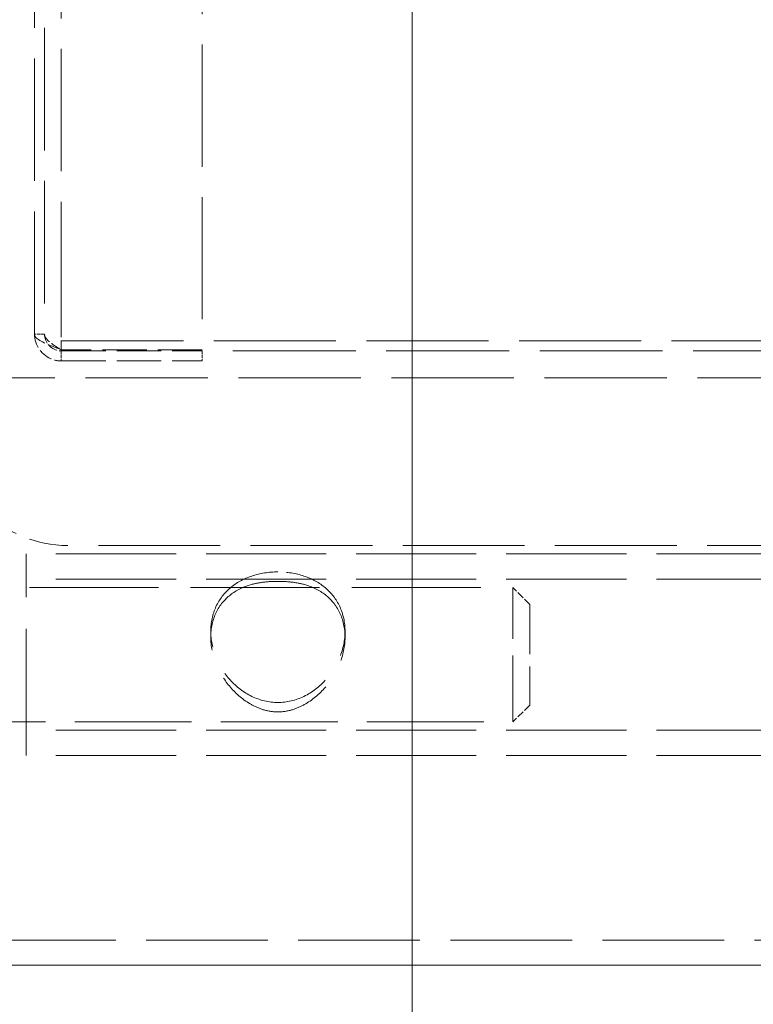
# Model space of a CAD drawing. Header units: millimetres. Extents: x 110 to 3135, y 110 to 2200.
# Tile 3 of 256: x 448 to 528, y 873 to 981. Entities that reach past the tile are written whole.
import ezdxf

# ---------------------------------------------------------------- set-up
doc = ezdxf.new("R2010")
doc.units = ezdxf.units.MM
doc.header["$LTSCALE"] = 11
doc.linetypes.add('DASHED', pattern=[0.2068, 0.1655, -0.0413])
for name, color, linetype, lineweight in [('Dimension (ISO)', 7, 'Continuous', 9), ('Hidden (ISO)', 7, 'DASHED', 9), ('Visible (ISO)', 7, 'Continuous', 18)]:
    doc.layers.add(name, color=color, linetype=linetype, lineweight=lineweight)
doc.styles.add('Note Text (ISO)', font='tahoma.ttf')
doc.dimstyles.new('Default (ISO)', dxfattribs={"dimscale": 11, "dimtxt": 2.5, "dimasz": 2.5, "dimexe": 1, "dimexo": 1, "dimgap": 0.762, "dimtad": 1, "dimrnd": 1e-08, "dimtxsty": 'Note Text (ISO)', "dimcen": 0.09, "dimdle": 10, "dimclrd": 256, "dimclre": 256, "dimclrt": 256, "dimazin": 2, "dimtfac": 1, "dimtmove": 0, "dimatfit": 3, "dimfxl": 0, "dimtolj": 1, "dimtzin": 0, "dimlwd": -1, "dimlwe": -1, "dimarcsym": 0})

# ---------------------------------------------------------------- blocks, each defined once
blk = doc.blocks.new('*D9')
at = {"layer": 'Defpoints', "color": 0}
for p in [(491.18, 1072.42), (409.6, 877.72), (409.6, 738.32)]:
    blk.add_point(p, dxfattribs=at)
at = {"layer": 'Dimension (ISO)'}
for p, q in [((491.18, 1061.42), (491.18, 727.32)), ((409.6, 866.72), (409.6, 727.32)), ((382.1, 738.32), (354.6, 738.32)), ((409.6, 738.32), (437.1, 738.32)), ((463.68, 738.32), (437.1, 738.32)), ((491.18, 738.32), (463.68, 738.32)), ((518.68, 738.32), (546.18, 738.32))]:
    blk.add_line(p, q, dxfattribs=at)
for points in [[(382.1, 742.9), (382.1, 733.73), (409.6, 738.32)], [(518.68, 742.9), (518.68, 733.73), (491.18, 738.32)]]:
    blk.add_solid(points, dxfattribs=at)
at = {"layer": 'Dimension (ISO)', "insert": (415.05, 781.03), "char_height": 27.5, "attachment_point": 1, "style": 'Note Text (ISO)'}
blk.add_mtext('\\A1;44,5', dxfattribs=at)
blk = doc.blocks.new('*D10')
at = {"layer": 'Defpoints', "color": 0}
for p in [(491.18, 1072.42), (947.68, 1072.42), (947.68, 738.32)]:
    blk.add_point(p, dxfattribs=at)
at = {"layer": 'Dimension (ISO)'}
for p, q in [((491.18, 1061.42), (491.18, 727.32)), ((947.68, 1061.42), (947.68, 727.32)), ((518.68, 738.32), (920.18, 738.32))]:
    blk.add_line(p, q, dxfattribs=at)
for points in [[(518.68, 742.9), (518.68, 733.73), (491.18, 738.32)], [(920.18, 742.9), (920.18, 733.73), (947.68, 738.32)]]:
    blk.add_solid(points, dxfattribs=at)
at = {"layer": 'Dimension (ISO)', "insert": (690.25, 775.31), "char_height": 27.5, "attachment_point": 1, "style": 'Note Text (ISO)'}
blk.add_mtext('\\A1;249', dxfattribs=at)

msp = doc.modelspace()

# ---------------------------------------------------------------- linework, layer by layer
at = {"layer": 'Hidden (ISO)', "ltscale": 7.350877}
for p, q in [((449.929, 946.651), (449.929, 1465.026)), ((451.029, 1465.026), (451.029, 946.651))]:
    msp.add_line(p, q, dxfattribs=at)
at = {"layer": 'Hidden (ISO)', "ltscale": 7.335278}
msp.add_line((452.863, 947.751), (452.863, 1465.026), dxfattribs=at)
at = {"layer": 'Hidden (ISO)', "ltscale": 7.32304}
msp.add_line((468.263, 1461.359), (468.263, 944.947), dxfattribs=at)
at = {"layer": 'Hidden (ISO)', "ltscale": 0.797352}
msp.add_line((452.863, 947.751), (452.863, 944.817), dxfattribs=at)
at = {"layer": 'Hidden (ISO)', "ltscale": 0.190278}
for p, q in [((451.029, 946.651), (449.929, 946.651)), ((452.863, 944.817), (452.863, 943.717)), ((468.263, 944.817), (468.263, 943.717))]:
    msp.add_line(p, q, dxfattribs=at)
at = {"layer": 'Hidden (ISO)', "ltscale": 7.323904}
msp.add_line((452.863, 945.917), (985.996, 945.917), dxfattribs=at)
at = {"layer": 'Hidden (ISO)', "ltscale": 2.665186}
for p, q in [((468.263, 944.947), (452.863, 944.947)), ((452.863, 944.817), (468.263, 944.817)), ((452.863, 943.717), (468.263, 943.717))]:
    msp.add_line(p, q, dxfattribs=at)
at = {"layer": 'Hidden (ISO)', "ltscale": 7.360843}
msp.add_line((970.596, 944.817), (468.263, 944.817), dxfattribs=at)
at = {"layer": 'Hidden (ISO)', "ltscale": 7.342933}
msp.add_line((1020.096, 941.884), (418.763, 941.884), dxfattribs=at)
at = {"layer": 'Hidden (ISO)', "ltscale": 7.303756}
msp.add_line((985.263, 923.551), (453.596, 923.551), dxfattribs=at)
at = {"layer": 'Hidden (ISO)', "ltscale": 7.595727}
msp.add_line((449.013, 900.634), (449.013, 922.634), dxfattribs=at)
at = {"layer": 'Hidden (ISO)', "ltscale": 7.204541}
for p, q in [((989.846, 922.634), (449.013, 922.634)), ((989.846, 919.884), (449.013, 919.884)), ((989.846, 903.384), (449.013, 903.384)), ((989.846, 900.634), (449.013, 900.634))]:
    msp.add_line(p, q, dxfattribs=at)
at = {"layer": 'Hidden (ISO)', "ltscale": 7.736944}
msp.add_line((414.179, 918.967), (502.179, 918.967), dxfattribs=at)
at = {"layer": 'Hidden (ISO)', "ltscale": 3.987158}
msp.add_line((502.179, 904.301), (502.179, 918.967), dxfattribs=at)
at = {"layer": 'Hidden (ISO)', "ltscale": 0.448624}
for p, q in [((504.013, 917.134), (502.179, 918.967)), ((504.013, 906.134), (502.179, 904.301))]:
    msp.add_line(p, q, dxfattribs=at)
at = {"layer": 'Hidden (ISO)', "ltscale": 2.990344}
msp.add_line((504.013, 917.134), (504.013, 906.134), dxfattribs=at)
at = {"layer": 'Hidden (ISO)', "ltscale": 0.475844}
for p, q in [((469.179, 913.558), (469.179, 914.199)), ((483.846, 913.558), (483.846, 914.199))]:
    msp.add_line(p, q, dxfattribs=at)
at = {"layer": 'Hidden (ISO)', "ltscale": 7.011605}
msp.add_line((422.429, 904.301), (502.179, 904.301), dxfattribs=at)
at = {"layer": 'Hidden (ISO)', "ltscale": 7.296949}
msp.add_line((412.346, 880.467), (1026.513, 880.467), dxfattribs=at)
at = {"layer": 'Hidden (ISO)', "ltscale": 3.488751}
msp.add_arc((453.596, 936.384), 12.833, 180, 270, dxfattribs=at)
at = {"layer": 'Hidden (ISO)', "ltscale": 0.848257}
for points in [[(452.863, 944.947), (451.645, 945.397), (450.473, 945.847), (450.084, 946.297), (449.982, 946.415), (449.929, 946.533), (449.929, 946.651)], [(449.929, 946.651), (449.929, 945.433), (450.77, 944.261), (451.924, 943.872), (452.226, 943.77), (452.544, 943.717), (452.863, 943.717)]]:
    msp.add_open_spline(points, degree=3, knots=[0, 0, 0, 0, 1.245005, 1.245005, 1.245005, 1.5707963, 1.5707963, 1.5707963, 1.5707963], dxfattribs=at)
at = {"layer": 'Hidden (ISO)', "ltscale": 0.577108}
for points in [[(451.029, 946.651), (451.029, 946.144), (451.708, 945.638), (452.551, 945.132), (452.654, 945.07), (452.758, 945.009), (452.863, 944.947)], [(451.029, 946.651), (451.029, 945.795), (451.708, 944.989), (452.551, 944.844), (452.654, 944.826), (452.758, 944.817), (452.863, 944.817)]]:
    msp.add_open_spline(points, degree=3, knots=[0, 0, 0, 0, 1.4002356, 1.4002356, 1.4002356, 1.5707963, 1.5707963, 1.5707963, 1.5707963], dxfattribs=at)
at = {"layer": 'Hidden (ISO)', "ltscale": 6.990393}
msp.add_open_spline([(476.513, 920.677), (477.477, 920.677), (478.468, 920.527), (480.257, 919.93), (481.06, 919.48), (482.329, 918.404), (482.89, 917.702), (483.649, 916.065), (483.846, 915.127), (483.846, 913.272), (483.649, 912.271), (482.89, 910.408), (482.329, 909.546), (481.06, 908.154), (480.257, 907.523), (478.468, 906.652), (477.477, 906.415), (475.548, 906.415), (474.557, 906.652), (472.768, 907.523), (471.965, 908.154), (470.696, 909.546), (470.136, 910.408), (469.376, 912.271), (469.179, 913.272), (469.179, 915.127), (469.376, 916.065), (470.136, 917.702), (470.696, 918.404), (471.965, 919.48), (472.768, 919.93), (474.557, 920.527), (475.548, 920.677), (476.513, 920.677)], degree=3, knots=[0, 0, 0, 0, 0.1578109, 0.1578109, 0.3156219, 0.3156219, 0.4716967, 0.4716967, 0.6277715, 0.6277715, 0.7838463, 0.7838463, 0.9399211, 0.9399211, 1.097732, 1.097732, 1.255543, 1.255543, 1.4133539, 1.4133539, 1.5711649, 1.5711649, 1.7272397, 1.7272397, 1.8833145, 1.8833145, 2.0393893, 2.0393893, 2.1954641, 2.1954641, 2.353275, 2.353275, 2.5110859, 2.5110859, 2.5110859, 2.5110859], dxfattribs=at)
at = {"layer": 'Hidden (ISO)', "ltscale": 7.340168}
msp.add_open_spline([(476.513, 919.647), (475.985, 919.647), (475.486, 919.618), (474.531, 919.506), (474.076, 919.421), (472.767, 919.064), (471.975, 918.681), (470.721, 917.698), (470.162, 917.047), (469.39, 915.458), (469.179, 914.518), (469.179, 912.599), (469.39, 911.57), (470.162, 909.667), (470.721, 908.791), (471.975, 907.336), (472.767, 906.664), (474.076, 905.938), (474.531, 905.742), (475.486, 905.465), (475.985, 905.384), (477.04, 905.384), (477.539, 905.465), (478.494, 905.742), (478.95, 905.938), (480.258, 906.664), (481.05, 907.336), (482.304, 908.791), (482.863, 909.667), (483.635, 911.57), (483.846, 912.599), (483.846, 914.518), (483.635, 915.458), (482.863, 917.047), (482.304, 917.698), (481.05, 918.681), (480.258, 919.064), (478.95, 919.421), (478.494, 919.506), (477.539, 919.618), (477.04, 919.647), (476.513, 919.647)], degree=3, knots=[0, 0, 0, 0, 0.0863557, 0.0863557, 0.1727115, 0.1727115, 0.3454229, 0.3454229, 0.5068867, 0.5068867, 0.6683506, 0.6683506, 0.8298144, 0.8298144, 0.9912782, 0.9912782, 1.1639897, 1.1639897, 1.2503454, 1.2503454, 1.3367012, 1.3367012, 1.4230569, 1.4230569, 1.5094126, 1.5094126, 1.6821241, 1.6821241, 1.8435879, 1.8435879, 2.0050517, 2.0050517, 2.1665156, 2.1665156, 2.3279794, 2.3279794, 2.5006909, 2.5006909, 2.5870466, 2.5870466, 2.6734023, 2.6734023, 2.6734023, 2.6734023], dxfattribs=at)
at = {"layer": 'Visible (ISO)'}
msp.add_line((412.346, 877.717), (1026.513, 877.717), dxfattribs=at)

# ---------------------------------------------------------------- dimensions: what is measured, and where the dimension line sits
at = {"layer": 'Dimension (ISO)'}
for base, p2, override, picture, middle in [((409.596, 738.316), (409.596, 877.717), {"dimdec": 2, "dimlfac": 0.545455, "dimtp": 0, "dimtm": 0, "dimtdec": 2, "dimtofl": 0}, '*D9', (450.388, 738.316)), ((947.679, 738.316), (947.679, 1072.417), {"dimdec": 2, "dimlfac": 0.545455, "dimtp": 0, "dimtm": 0, "dimtdec": 2, "dimtofl": 0, "dimatfit": 1}, '*D10', (719.429, 738.316))]:
    dim = msp.add_linear_dim(base=base, p1=(491.179, 1072.417), p2=p2, angle=180, dimstyle='Default (ISO)', override=override, dxfattribs=at)
    dim.commit()
    dim.dimension.update_dxf_attribs({"geometry": picture, "text_midpoint": middle, "dimtype": 160})

doc.saveas('drawing.dxf')
